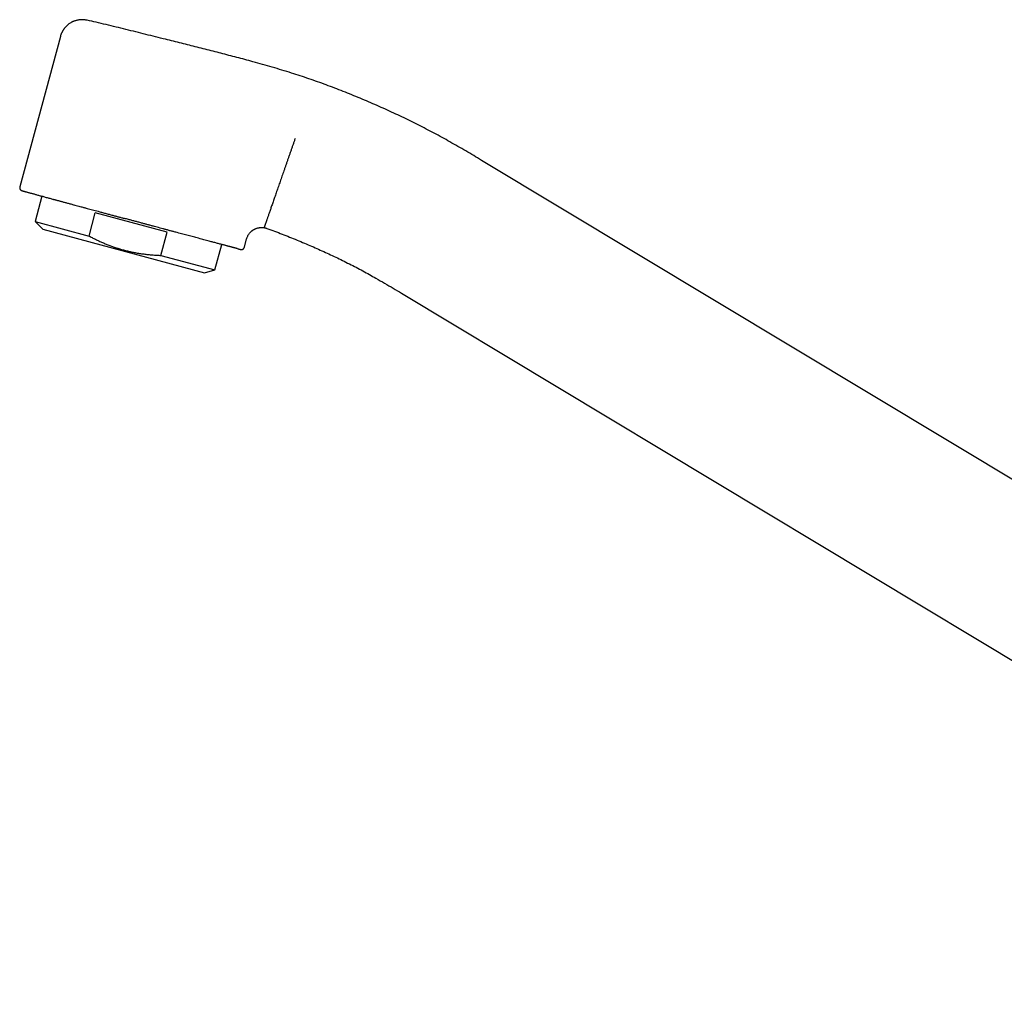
# Model space of a CAD drawing. Header units: millimetres. Extents: x 8 to 974, y 12 to 718.
# Tile 5 of 37: x 27 to 154, y 526 to 652. Entities that reach past the tile are written whole.
import ezdxf

# ---------------------------------------------------------------- set-up
doc = ezdxf.new("R2010")
doc.units = ezdxf.units.MM

msp = doc.modelspace()

# ---------------------------------------------------------------- linework, layer by layer
at = {"color": 7, "linetype": 'Continuous', "lineweight": 30}
for p, q in [((32.51, 649.53), (27.28, 630.14)), ((208.89, 560.22), (86.83, 633.56)), ((30.14, 628.94), (29.26, 625.68)), ((36.21, 623.8), (37.02, 626.8)), ((46.28, 624.3), (37.02, 626.8)), ((29.26, 625.68), (30.24, 624.7)), ((29.26, 625.68), (36.21, 623.8)), ((30.24, 624.7), (51.09, 619.07)), ((45.47, 621.3), (46.28, 624.3)), ((52.43, 619.43), (53.32, 622.71)), ((56.25, 622.35), (56.54, 623.43)), ((45.47, 621.3), (52.43, 619.43)), ((51.09, 619.07), (52.43, 619.43)), ((76.53, 616.42), (227.39, 525.77))]:
    msp.add_line(p, q, dxfattribs=at)
for points, knots in [([(35.97, 651.62), (35.92, 651.63), (35.81, 651.65), (35.65, 651.68), (35.49, 651.69), (35.32, 651.69), (35.16, 651.69), (34.98, 651.67), (34.81, 651.65), (34.64, 651.61), (34.49, 651.57), (34.36, 651.53), (34.25, 651.49), (34.14, 651.44), (34.05, 651.4), (33.93, 651.34), (33.78, 651.25), (33.64, 651.16), (33.52, 651.07), (33.43, 650.99), (33.34, 650.91), (33.25, 650.83), (33.17, 650.74), (33.09, 650.65), (33.02, 650.57), (32.97, 650.49), (32.92, 650.43), (32.89, 650.38), (32.86, 650.34), (32.83, 650.3), (32.81, 650.26), (32.8, 650.23), (32.79, 650.21), (32.78, 650.2), (32.77, 650.18), (32.75, 650.15), (32.73, 650.1), (32.7, 650.05), (32.67, 649.98), (32.63, 649.89), (32.58, 649.78), (32.54, 649.66), (32.52, 649.58), (32.51, 649.53)], [0, 0, 0, 0, 0.034775, 0.072618, 0.109618, 0.145649, 0.180592, 0.222576, 0.262504, 0.300217, 0.335578, 0.365176, 0.392735, 0.418206, 0.441552, 0.463744, 0.508194, 0.553738, 0.580063, 0.606682, 0.633568, 0.660697, 0.68804, 0.715153, 0.740222, 0.763062, 0.777065, 0.7901, 0.802177, 0.813304, 0.823213, 0.830922, 0.833925, 0.837037, 0.842506, 0.850499, 0.860988, 0.87394, 0.892666, 0.914773, 0.940137, 0.968606, 1, 1, 1, 1]), ([(56.29, 646.56), (55.61, 646.74), (54.25, 647.1), (52.21, 647.62), (50.17, 648.14), (48.13, 648.65), (46.34, 649.1), (44.8, 649.48), (43.53, 649.8), (42.25, 650.12), (40.97, 650.43), (39.69, 650.75), (38.41, 651.06), (37.17, 651.35), (36.36, 651.53), (35.97, 651.62)], [0, 0, 0, 0, 0.100604, 0.20121, 0.301818, 0.402424, 0.503026, 0.565902, 0.628776, 0.691651, 0.754526, 0.817401, 0.880273, 0.943139, 1, 1, 1, 1]), ([(35.97, 651.62), (35.97, 651.62), (35.97, 651.62), (35.97, 651.62), (35.97, 651.62)], [0, 0, 0, 0, 0.859155, 1, 1, 1, 1]), ([(86.83, 633.56), (86.5, 633.77), (85.83, 634.17), (84.81, 634.77), (83.79, 635.36), (82.77, 635.94), (81.75, 636.51), (80.73, 637.06), (79.7, 637.6), (78.67, 638.13), (77.63, 638.65), (76.58, 639.16), (75.51, 639.66), (74.44, 640.15), (73.36, 640.63), (72.28, 641.1), (71.19, 641.56), (70.1, 642.01), (69, 642.45), (67.9, 642.87), (66.8, 643.29), (65.69, 643.69), (64.57, 644.08), (63.45, 644.45), (62.29, 644.83), (61.09, 645.2), (59.85, 645.57), (58.6, 645.93), (57.42, 646.26), (56.64, 646.46), (56.29, 646.56)], [0, 0, 0, 0, 0.035333, 0.070669, 0.106006, 0.141342, 0.176676, 0.211377, 0.246077, 0.280776, 0.315476, 0.350886, 0.386297, 0.42171, 0.457125, 0.492541, 0.527958, 0.563373, 0.598787, 0.6342, 0.66961, 0.705019, 0.740427, 0.775835, 0.811244, 0.850195, 0.889149, 0.928104, 0.967059, 1, 1, 1, 1]), ([(62.79, 636.38), (62.75, 636.25), (62.66, 636), (62.53, 635.62), (62.4, 635.24), (62.26, 634.85), (62.13, 634.46), (61.99, 634.08), (61.86, 633.7), (61.73, 633.32), (61.6, 632.95), (61.47, 632.58), (61.35, 632.22), (61.22, 631.87), (61.1, 631.52), (60.98, 631.18), (60.87, 630.84), (60.75, 630.51), (60.64, 630.18), (60.52, 629.86), (60.41, 629.54), (60.31, 629.23), (60.2, 628.93), (60.1, 628.64), (60, 628.36), (59.91, 628.08), (59.81, 627.82), (59.72, 627.56), (59.64, 627.32), (59.56, 627.09), (59.48, 626.87), (59.41, 626.66), (59.34, 626.46), (59.28, 626.27), (59.21, 626.1), (59.16, 625.94), (59.11, 625.79), (59.06, 625.66), (59.02, 625.54), (58.98, 625.43), (58.95, 625.33), (58.92, 625.24), (58.89, 625.17), (58.87, 625.1), (58.85, 625.04), (58.83, 625), (58.82, 624.96), (58.81, 624.94), (58.81, 624.93), (58.81, 624.93)], [0, 0, 0, 0, 0.021169, 0.042617, 0.064337, 0.086322, 0.108564, 0.131052, 0.152473, 0.174096, 0.195911, 0.217908, 0.240076, 0.261216, 0.282488, 0.303883, 0.325389, 0.346995, 0.368688, 0.390458, 0.412292, 0.434177, 0.4561, 0.47805, 0.500012, 0.521974, 0.543923, 0.565846, 0.587731, 0.609564, 0.631333, 0.653026, 0.674631, 0.696136, 0.71753, 0.738801, 0.75994, 0.780098, 0.800116, 0.819985, 0.839698, 0.859246, 0.878624, 0.897824, 0.918732, 0.93941, 0.959851, 0.98005, 1, 1, 1, 1]), ([(27.28, 630.14), (27.28, 630.12), (27.27, 630.09), (27.27, 630.05), (27.27, 630.02), (27.27, 629.98), (27.28, 629.94), (27.29, 629.89), (27.31, 629.85), (27.33, 629.81), (27.36, 629.78), (27.39, 629.74), (27.42, 629.72), (27.44, 629.71), (27.45, 629.7), (27.46, 629.69), (27.48, 629.68), (27.5, 629.67), (27.51, 629.67), (27.52, 629.66), (27.53, 629.66), (27.54, 629.66), (27.55, 629.65), (27.56, 629.65), (27.58, 629.64), (27.6, 629.64), (27.63, 629.63), (27.67, 629.62), (27.72, 629.6), (27.78, 629.59), (27.85, 629.57), (27.94, 629.54), (28.04, 629.51), (28.15, 629.48), (28.29, 629.45), (28.43, 629.41), (28.59, 629.36), (28.77, 629.31), (28.94, 629.27), (29.12, 629.22), (29.3, 629.17), (29.49, 629.12), (29.69, 629.06), (29.9, 629), (30.12, 628.95), (30.34, 628.89), (30.57, 628.82), (30.8, 628.76), (31.03, 628.7), (31.26, 628.63), (31.45, 628.58), (31.6, 628.54), (31.69, 628.52), (31.79, 628.49), (31.89, 628.46), (32.01, 628.43), (32.13, 628.4), (32.27, 628.36), (32.42, 628.32), (32.58, 628.28), (32.75, 628.23), (32.93, 628.18), (33.12, 628.13), (33.32, 628.08), (33.53, 628.02), (33.74, 627.96), (33.98, 627.9), (34.14, 627.86), (34.22, 627.84)], [0, 0, 0, 0, 0.003178, 0.00588, 0.008036, 0.00971, 0.013271, 0.017309, 0.01947, 0.021653, 0.026109, 0.029177, 0.032079, 0.034217, 0.035328, 0.036093, 0.039796, 0.044287, 0.049619, 0.055452, 0.062079, 0.069484, 0.07716, 0.084904, 0.100317, 0.115998, 0.135018, 0.154421, 0.174211, 0.200827, 0.227098, 0.253026, 0.278609, 0.308633, 0.338527, 0.36842, 0.398313, 0.428205, 0.458097, 0.484186, 0.510277, 0.536368, 0.562456, 0.588543, 0.614163, 0.639783, 0.665403, 0.690864, 0.714763, 0.738374, 0.761696, 0.77078, 0.779819, 0.788977, 0.798918, 0.809715, 0.821367, 0.833875, 0.847239, 0.861459, 0.876536, 0.89247, 0.909262, 0.92588, 0.943262, 0.961409, 0.980321, 1, 1, 1, 1]), ([(34.23, 627.83), (34.34, 627.8), (34.56, 627.74), (34.88, 627.66), (35.16, 627.58), (35.39, 627.52), (35.57, 627.47), (35.76, 627.42), (36.01, 627.35), (36.31, 627.27), (36.66, 627.18), (37.02, 627.08), (37.33, 627), (37.6, 626.92), (37.84, 626.86), (38.07, 626.8), (38.31, 626.73), (38.55, 626.67), (38.79, 626.6), (39.03, 626.54), (39.32, 626.46), (39.66, 626.37), (40.04, 626.27), (40.43, 626.16), (40.68, 626.09), (40.81, 626.06)], [0, 0, 0, 0, 0.054985, 0.108503, 0.160579, 0.190602, 0.220139, 0.249197, 0.280866, 0.336672, 0.391383, 0.445054, 0.497746, 0.532819, 0.567856, 0.602866, 0.63786, 0.672847, 0.707838, 0.742842, 0.778382, 0.834138, 0.889632, 0.944906, 1, 1, 1, 1]), ([(55.38, 622.17), (55.35, 622.18), (55.28, 622.19), (55.18, 622.22), (55.07, 622.25), (54.97, 622.27), (54.88, 622.3), (54.8, 622.32), (54.72, 622.34), (54.63, 622.36), (54.53, 622.39), (54.42, 622.42), (54.29, 622.45), (54.16, 622.49), (54.02, 622.53), (53.87, 622.56), (53.72, 622.6), (53.56, 622.65), (53.39, 622.69), (53.19, 622.74), (52.99, 622.8), (52.78, 622.85), (52.55, 622.91), (52.32, 622.98), (52.08, 623.04), (51.82, 623.11), (51.53, 623.19), (51.2, 623.27), (50.87, 623.36), (50.53, 623.46), (50.18, 623.55), (49.84, 623.64), (49.51, 623.73), (49.17, 623.82), (48.83, 623.91), (48.49, 624), (48.13, 624.09), (47.77, 624.19), (47.4, 624.29), (47.02, 624.39), (46.72, 624.47), (46.49, 624.53), (46.34, 624.58), (46.19, 624.62), (46.04, 624.66), (45.89, 624.7), (45.67, 624.76), (45.37, 624.83), (45.01, 624.93), (44.64, 625.03), (44.26, 625.13), (43.88, 625.24), (43.49, 625.34), (43.08, 625.45), (42.65, 625.57), (42.2, 625.69), (41.74, 625.81), (41.28, 625.93), (40.97, 626.02), (40.81, 626.06)], [0, 0, 0, 0, 0.020884, 0.041314, 0.061298, 0.080844, 0.092909, 0.104808, 0.116541, 0.128428, 0.141292, 0.157481, 0.173432, 0.189155, 0.204657, 0.219948, 0.235039, 0.249938, 0.266974, 0.284115, 0.301376, 0.318772, 0.336319, 0.354029, 0.371919, 0.389309, 0.41111, 0.433008, 0.455026, 0.477187, 0.499513, 0.519656, 0.53972, 0.559719, 0.579667, 0.599577, 0.619464, 0.639682, 0.660432, 0.681057, 0.701573, 0.709608, 0.717629, 0.725639, 0.733638, 0.741627, 0.749607, 0.768316, 0.787199, 0.806273, 0.825555, 0.845062, 0.864808, 0.88481, 0.907124, 0.929782, 0.952803, 0.976204, 1, 1, 1, 1]), ([(56.54, 623.43), (56.56, 623.47), (56.58, 623.57), (56.64, 623.71), (56.71, 623.85), (56.79, 623.98), (56.87, 624.1), (56.95, 624.2), (57.03, 624.3), (57.12, 624.38), (57.2, 624.45), (57.28, 624.51), (57.35, 624.56), (57.42, 624.61), (57.49, 624.65), (57.56, 624.69), (57.64, 624.72), (57.73, 624.76), (57.84, 624.8), (57.97, 624.84), (58.09, 624.87), (58.19, 624.88), (58.26, 624.89), (58.33, 624.9), (58.39, 624.9), (58.43, 624.9), (58.47, 624.9), (58.49, 624.9), (58.51, 624.9), (58.54, 624.9), (58.57, 624.9), (58.61, 624.9), (58.66, 624.9), (58.72, 624.89), (58.79, 624.88), (58.87, 624.86), (58.96, 624.84), (59.05, 624.82), (59.11, 624.8), (59.14, 624.79)], [0, 0, 0, 0, 0.044263, 0.093203, 0.140352, 0.185476, 0.228374, 0.268886, 0.306886, 0.342281, 0.375008, 0.405028, 0.432324, 0.45706, 0.481479, 0.50627, 0.531608, 0.557559, 0.597412, 0.638526, 0.680814, 0.706205, 0.729627, 0.74978, 0.766671, 0.781923, 0.793002, 0.797731, 0.803775, 0.811181, 0.82019, 0.832292, 0.847714, 0.866415, 0.888337, 0.913405, 0.94152, 0.972557, 1, 1, 1, 1]), ([(36.21, 623.8), (36.31, 623.75), (36.54, 623.63), (36.93, 623.43), (37.38, 623.21), (37.83, 623.01), (38.29, 622.81), (38.76, 622.63), (39.22, 622.45), (39.69, 622.29), (40.17, 622.14), (40.66, 622), (41.16, 621.87), (41.66, 621.76), (42.18, 621.65), (42.71, 621.56), (43.26, 621.48), (43.81, 621.42), (44.36, 621.37), (44.92, 621.33), (45.29, 621.31), (45.47, 621.3)], [0, 0, 0, 0, 0.032291, 0.083661, 0.135042, 0.186421, 0.237788, 0.289421, 0.341053, 0.392215, 0.443376, 0.496639, 0.549921, 0.603204, 0.656467, 0.713554, 0.770652, 0.827741, 0.885157, 0.942582, 1, 1, 1, 1]), ([(59.14, 624.79), (59.32, 624.72), (59.82, 624.55), (60.63, 624.24), (61.6, 623.87), (62.56, 623.48), (63.52, 623.09), (64.46, 622.69), (65.37, 622.29), (66.26, 621.9), (67.15, 621.49), (68.03, 621.08), (68.91, 620.65), (69.79, 620.21), (70.65, 619.77), (71.52, 619.31), (72.37, 618.84), (73.31, 618.31), (74.33, 617.72), (75.44, 617.08), (76.17, 616.64), (76.53, 616.42)], [0, 0, 0, 0, 0.028573, 0.082138, 0.135711, 0.189289, 0.242874, 0.29646, 0.346984, 0.397504, 0.448018, 0.498526, 0.549029, 0.599528, 0.650027, 0.70053, 0.751038, 0.801553, 0.867708, 0.933861, 1, 1, 1, 1]), ([(59.14, 624.79), (59.14, 624.79), (59.14, 624.79), (59.14, 624.79), (59.14, 624.79)], [0, 0, 0, 0, 0.003968, 1, 1, 1, 1]), ([(55.4, 622.16), (55.42, 622.16), (55.45, 622.15), (55.49, 622.14), (55.53, 622.13), (55.56, 622.12), (55.58, 622.11), (55.61, 622.11), (55.63, 622.1), (55.64, 622.1), (55.66, 622.1), (55.67, 622.09), (55.69, 622.09), (55.71, 622.08), (55.72, 622.08), (55.74, 622.08), (55.75, 622.07), (55.76, 622.07), (55.77, 622.07), (55.78, 622.07), (55.79, 622.06), (55.8, 622.06), (55.81, 622.06), (55.82, 622.06), (55.83, 622.06), (55.84, 622.06), (55.86, 622.06), (55.89, 622.06), (55.92, 622.06), (55.95, 622.07), (55.98, 622.07), (56, 622.08), (56.04, 622.1), (56.07, 622.11), (56.1, 622.14), (56.13, 622.16), (56.16, 622.19), (56.19, 622.22), (56.21, 622.26), (56.23, 622.3), (56.25, 622.34), (56.25, 622.35)], [0, 0, 0, 0, 0.059098, 0.11416, 0.16519, 0.212191, 0.255165, 0.293454, 0.327862, 0.358389, 0.385038, 0.420187, 0.457388, 0.496725, 0.5382, 0.581813, 0.618033, 0.655607, 0.69223, 0.725271, 0.756058, 0.782951, 0.805985, 0.817373, 0.827548, 0.837343, 0.84818, 0.860293, 0.87387, 0.885213, 0.891614, 0.898653, 0.909017, 0.919536, 0.929974, 0.940286, 0.950428, 0.960997, 0.972912, 0.985995, 1, 1, 1, 1])]:
    msp.add_open_spline(points, degree=3, knots=knots, dxfattribs=at)

doc.saveas('drawing.dxf')
